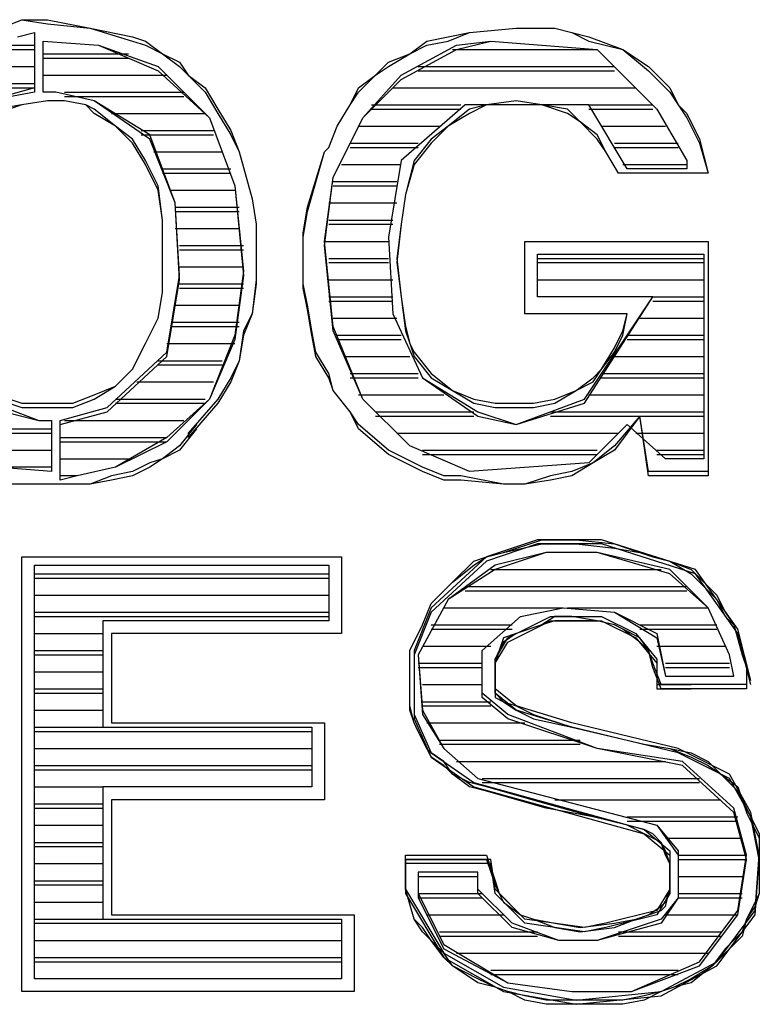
# Model space of a CAD drawing. Extents: x 11.9 to 28.1, y 10.8 to 21.2.
# Tile 18 of 56: x 16.01 to 16.183, y 17.095 to 17.326. Entities that reach past the tile are written whole.
import ezdxf

# ---------------------------------------------------------------- set-up
doc = ezdxf.new("R2010")
doc.units = 0
doc.layers.add('ASSYDWGTOP_pho', color=1, linetype='CONTINUOUS')

msp = doc.modelspace()

# ---------------------------------------------------------------- linework, layer by layer
at = {"layer": 'ASSYDWGTOP_pho'}
for points in [[(16.005, 17.324), (16.01, 17.326)], [(16.005, 17.324), (16.01, 17.326)], [(16.01, 17.326), (16.016, 17.326)], [(16.01, 17.326), (16.016, 17.325)], [(16.016, 17.326), (16.026, 17.324)], [(16.009, 17.322), (16.013, 17.323)], [(16.009, 17.322), (16.013, 17.323)], [(16.013, 17.323), (16.013, 17.31)], [(16.013, 17.323), (16.013, 17.309)], [(16.016, 17.325), (16.026, 17.324)], [(16.026, 17.324), (16.036, 17.322)], [(16.026, 17.324), (16.036, 17.321)], [(16.11, 17.322), (16.115, 17.323)], [(16.11, 17.321), (16.115, 17.323)], [(16.115, 17.323), (16.126, 17.324)], [(16.115, 17.323), (16.126, 17.324)], [(16.126, 17.324), (16.135, 17.324)], [(16.126, 17.324), (16.135, 17.324)], [(16.135, 17.324), (16.139, 17.323)], [(16.135, 17.324), (16.139, 17.323)], [(16.139, 17.323), (16.143, 17.322)], [(16.139, 17.323), (16.143, 17.321)], [(16.015, 17.309), (16.015, 17.321)], [(16.015, 17.321), (16.028, 17.32)], [(16.015, 17.309), (16.015, 17.321)], [(16.015, 17.321), (16.028, 17.32)], [(16.036, 17.322), (16.039, 17.321)], [(16.036, 17.321), (16.039, 17.32)], [(16.039, 17.321), (16.043, 17.318)], [(16.101, 17.318), (16.105, 17.321)], [(16.105, 17.321), (16.11, 17.322)], [(16.105, 17.32), (16.11, 17.321)], [(16.112, 17.32), (16.12, 17.321)], [(16.112, 17.319), (16.12, 17.321)], [(16.12, 17.321), (16.145, 17.319)], [(16.12, 17.321), (16.145, 17.319)], [(16.143, 17.322), (16.151, 17.319)], [(16.143, 17.321), (16.151, 17.319)], [(15.999, 17.32), (16.013, 17.32)], [(15.999, 17.319), (16.013, 17.319)], [(16.028, 17.32), (16.042, 17.315)], [(16.028, 17.32), (16.042, 17.314)], [(16.039, 17.32), (16.043, 17.318)], [(16.099, 17.313), (16.112, 17.32)], [(16.099, 17.312), (16.112, 17.319)], [(16.101, 17.318), (16.105, 17.32)], [(16.111, 17.319), (16.145, 17.319)], [(16.111, 17.319), (16.145, 17.319)], [(16.145, 17.319), (16.159, 17.305)], [(16.145, 17.319), (16.159, 17.305)], [(16.151, 17.319), (16.157, 17.315)], [(16.151, 17.319), (16.157, 17.314)], [(16.015, 17.318), (16.035, 17.318)], [(16.015, 17.317), (16.035, 17.317)], [(16.043, 17.318), (16.047, 17.316)], [(16.043, 17.318), (16.047, 17.315)], [(16.047, 17.316), (16.049, 17.313)], [(16.093, 17.313), (16.096, 17.316)], [(16.096, 17.316), (16.101, 17.318)], [(16.096, 17.315), (16.101, 17.318)], [(15.99, 17.315), (16.013, 17.315)], [(15.99, 17.315), (16.013, 17.315)], [(16.042, 17.315), (16.054, 17.303)], [(16.042, 17.314), (16.054, 17.303)], [(16.047, 17.315), (16.049, 17.313)], [(16.093, 17.313), (16.096, 17.315)], [(16.103, 17.315), (16.149, 17.315)], [(16.103, 17.314), (16.149, 17.314)], [(16.157, 17.315), (16.162, 17.31)], [(16.157, 17.314), (16.162, 17.309)], [(16.015, 17.313), (16.044, 17.313)], [(16.015, 17.313), (16.044, 17.313)], [(16.049, 17.313), (16.053, 17.31)], [(16.049, 17.313), (16.053, 17.309)], [(16.089, 17.31), (16.093, 17.313)], [(16.089, 17.309), (16.093, 17.313)], [(16.09, 17.303), (16.099, 17.313)], [(16.09, 17.303), (16.099, 17.312)], [(15.985, 17.311), (16.013, 17.311)], [(15.985, 17.31), (16.013, 17.31)], [(16.013, 17.31), (16.002, 17.307)], [(16.013, 17.309), (16.002, 17.307)], [(16.018, 17.309), (16.015, 17.309)], [(16.018, 17.309), (16.015, 17.309)], [(16.027, 17.307), (16.018, 17.309)], [(16.027, 17.307), (16.018, 17.309)], [(16.02, 17.309), (16.048, 17.309)], [(16.053, 17.31), (16.056, 17.305)], [(16.053, 17.309), (16.056, 17.304)], [(16.087, 17.306), (16.089, 17.31)], [(16.087, 17.306), (16.089, 17.309)], [(16.097, 17.31), (16.154, 17.31)], [(16.097, 17.31), (16.154, 17.31)], [(16.162, 17.31), (16.164, 17.306)], [(16.162, 17.309), (16.164, 17.306)], [(16.016, 17.307), (16.01, 17.306)], [(16.016, 17.307), (16.01, 17.306)], [(16.02, 17.307), (16.016, 17.307)], [(16.02, 17.307), (16.016, 17.307)], [(16.02, 17.308), (16.048, 17.308)], [(16.025, 17.306), (16.02, 17.307)], [(16.025, 17.306), (16.02, 17.307)], [(16.04, 17.299), (16.027, 17.307)], [(16.04, 17.298), (16.027, 17.307)], [(16.126, 17.307), (16.119, 17.306)], [(16.126, 17.307), (16.119, 17.306)], [(16.132, 17.306), (16.126, 17.307)], [(16.132, 17.306), (16.126, 17.307)], [(16.01, 17.306), (16.004, 17.305)], [(16.01, 17.306), (16.004, 17.304)], [(16.027, 17.305), (16.025, 17.306)], [(16.027, 17.304), (16.025, 17.306)], [(16.032, 17.301), (16.027, 17.305)], [(16.056, 17.305), (16.059, 17.3)], [(16.084, 17.301), (16.087, 17.306)], [(16.084, 17.301), (16.087, 17.306)], [(16.092, 17.306), (16.113, 17.306)], [(16.092, 17.305), (16.113, 17.305)], [(16.114, 17.306), (16.099, 17.293)], [(16.114, 17.306), (16.099, 17.293)], [(16.115, 17.305), (16.11, 17.301)], [(16.143, 17.306), (16.114, 17.306)], [(16.143, 17.306), (16.114, 17.306)], [(16.119, 17.306), (16.115, 17.305)], [(16.119, 17.306), (16.115, 17.304)], [(16.138, 17.305), (16.132, 17.306)], [(16.138, 17.304), (16.132, 17.306)], [(16.141, 17.302), (16.138, 17.305)], [(16.152, 17.291), (16.143, 17.306)], [(16.143, 17.306), (16.158, 17.306)], [(16.152, 17.291), (16.143, 17.306)], [(16.143, 17.305), (16.158, 17.305)], [(16.159, 17.305), (16.166, 17.293)], [(16.159, 17.305), (16.166, 17.293)], [(16.164, 17.306), (16.166, 17.304)], [(16.164, 17.306), (16.166, 17.303)], [(16.032, 17.301), (16.027, 17.304)], [(16.031, 17.304), (16.053, 17.304)], [(16.031, 17.304), (16.053, 17.304)], [(16.054, 17.303), (16.06, 17.287)], [(16.054, 17.303), (16.06, 17.287)], [(16.056, 17.304), (16.059, 17.299)], [(16.083, 17.289), (16.09, 17.303)], [(16.083, 17.289), (16.09, 17.303)], [(16.115, 17.304), (16.11, 17.301)], [(16.141, 17.302), (16.138, 17.304)], [(16.145, 17.299), (16.141, 17.302)], [(16.145, 17.298), (16.141, 17.302)], [(16.166, 17.304), (16.169, 17.298)], [(16.166, 17.303), (16.169, 17.297)], [(16.036, 17.298), (16.032, 17.301)], [(16.036, 17.297), (16.032, 17.301)], [(16.038, 17.3), (16.055, 17.3)], [(16.059, 17.3), (16.061, 17.295)], [(16.082, 17.296), (16.084, 17.301)], [(16.082, 17.296), (16.084, 17.301)], [(16.089, 17.301), (16.108, 17.301)], [(16.089, 17.301), (16.108, 17.301)], [(16.11, 17.301), (16.106, 17.298)], [(16.11, 17.301), (16.106, 17.297)], [(16.146, 17.301), (16.161, 17.301)], [(16.146, 17.301), (16.161, 17.301)], [(16.039, 17.293), (16.036, 17.298)], [(16.038, 17.299), (16.055, 17.299)], [(16.046, 17.283), (16.04, 17.299)], [(16.046, 17.283), (16.04, 17.298)], [(16.059, 17.299), (16.061, 17.295)], [(16.106, 17.298), (16.102, 17.293)], [(16.147, 17.295), (16.145, 17.299)], [(16.147, 17.295), (16.145, 17.298)], [(16.169, 17.298), (16.171, 17.29)], [(16.039, 17.292), (16.036, 17.297)], [(16.041, 17.295), (16.057, 17.295)], [(16.041, 17.295), (16.057, 17.295)], [(16.061, 17.295), (16.064, 17.284)], [(16.061, 17.295), (16.064, 17.284)], [(16.077, 17.282), (16.081, 17.295)], [(16.077, 17.281), (16.081, 17.295)], [(16.081, 17.295), (16.082, 17.296)], [(16.081, 17.295), (16.082, 17.296)], [(16.087, 17.297), (16.103, 17.297)], [(16.087, 17.296), (16.103, 17.296)], [(16.106, 17.297), (16.102, 17.292)], [(16.15, 17.29), (16.147, 17.295)], [(16.15, 17.29), (16.147, 17.295)], [(16.149, 17.297), (16.164, 17.297)], [(16.149, 17.296), (16.164, 17.296)], [(16.169, 17.297), (16.171, 17.29)], [(16.042, 17.287), (16.039, 17.293)], [(16.099, 17.293), (16.096, 17.275)], [(16.099, 17.293), (16.096, 17.275)], [(16.102, 17.293), (16.1, 17.285)], [(16.166, 17.293), (16.166, 17.291)], [(16.166, 17.293), (16.166, 17.291)], [(16.042, 17.286), (16.039, 17.292)], [(16.043, 17.291), (16.059, 17.291)], [(16.085, 17.292), (16.099, 17.292)], [(16.085, 17.292), (16.099, 17.292)], [(16.102, 17.292), (16.1, 17.285)], [(16.151, 17.292), (16.166, 17.292)], [(16.151, 17.292), (16.166, 17.292)], [(16.166, 17.291), (16.152, 17.291)], [(16.166, 17.291), (16.152, 17.291)], [(16.043, 17.29), (16.059, 17.29)], [(16.081, 17.274), (16.083, 17.289)], [(16.081, 17.273), (16.083, 17.289)], [(16.171, 17.29), (16.15, 17.29)], [(16.171, 17.29), (16.15, 17.29)], [(16.043, 17.279), (16.042, 17.287)], [(16.043, 17.279), (16.042, 17.286)], [(16.045, 17.286), (16.06, 17.286)], [(16.045, 17.286), (16.06, 17.286)], [(16.06, 17.287), (16.062, 17.267)], [(16.06, 17.287), (16.062, 17.266)], [(16.083, 17.288), (16.098, 17.288)], [(16.083, 17.287), (16.098, 17.287)], [(16.064, 17.284), (16.065, 17.278)], [(16.064, 17.284), (16.065, 17.278)], [(16.1, 17.285), (16.099, 17.278)], [(16.1, 17.285), (16.099, 17.278)], [(16.047, 17.266), (16.046, 17.283)], [(16.047, 17.265), (16.046, 17.283)], [(16.046, 17.282), (16.061, 17.282)], [(16.076, 17.276), (16.077, 17.282)], [(16.082, 17.283), (16.098, 17.283)], [(16.082, 17.283), (16.098, 17.283)], [(16.043, 17.262), (16.043, 17.279)], [(16.043, 17.262), (16.043, 17.279)], [(16.046, 17.281), (16.061, 17.281)], [(16.076, 17.275), (16.077, 17.281)], [(16.082, 17.279), (16.097, 17.279)], [(16.046, 17.277), (16.061, 17.277)], [(16.046, 17.277), (16.061, 17.277)], [(16.065, 17.278), (16.065, 17.265)], [(16.065, 17.278), (16.065, 17.264)], [(16.082, 17.278), (16.097, 17.278)], [(16.099, 17.278), (16.098, 17.27)], [(16.099, 17.278), (16.098, 17.269)], [(16.076, 17.264), (16.076, 17.276)], [(16.076, 17.263), (16.076, 17.275)], [(16.096, 17.275), (16.097, 17.257)], [(16.096, 17.275), (16.097, 17.257)], [(16.047, 17.273), (16.062, 17.273)], [(16.047, 17.272), (16.062, 17.272)], [(16.083, 17.254), (16.081, 17.274)], [(16.081, 17.274), (16.096, 17.274)], [(16.081, 17.274), (16.096, 17.274)], [(16.083, 17.253), (16.081, 17.273)], [(16.128, 17.257), (16.128, 17.274)], [(16.128, 17.274), (16.171, 17.274)], [(16.128, 17.257), (16.128, 17.274)], [(16.128, 17.274), (16.171, 17.274)], [(16.171, 17.274), (16.171, 17.22)], [(16.171, 17.274), (16.171, 17.219)], [(16.082, 17.27), (16.096, 17.27)], [(16.098, 17.27), (16.099, 17.261)], [(16.131, 17.261), (16.131, 17.271)], [(16.131, 17.271), (16.17, 17.271)], [(16.131, 17.261), (16.131, 17.271)], [(16.131, 17.271), (16.17, 17.271)], [(16.131, 17.27), (16.17, 17.27)], [(16.17, 17.271), (16.17, 17.223)], [(16.17, 17.271), (16.17, 17.223)], [(16.047, 17.268), (16.062, 17.268)], [(16.047, 17.268), (16.062, 17.268)], [(16.082, 17.269), (16.096, 17.269)], [(16.098, 17.269), (16.099, 17.261)], [(16.131, 17.269), (16.17, 17.269)], [(16.044, 17.248), (16.047, 17.266)], [(16.044, 17.247), (16.047, 17.265)], [(16.062, 17.267), (16.06, 17.252)], [(16.062, 17.266), (16.06, 17.251)], [(16.065, 17.265), (16.064, 17.257)], [(16.082, 17.265), (16.097, 17.265)], [(16.082, 17.265), (16.097, 17.265)], [(16.131, 17.265), (16.17, 17.265)], [(16.131, 17.265), (16.17, 17.265)], [(16.047, 17.264), (16.062, 17.264)], [(16.047, 17.263), (16.062, 17.263)], [(16.065, 17.264), (16.064, 17.257)], [(16.077, 17.259), (16.076, 17.264)], [(16.077, 17.258), (16.076, 17.263)], [(16.042, 17.256), (16.043, 17.262)], [(16.042, 17.256), (16.043, 17.262)], [(16.082, 17.261), (16.097, 17.261)], [(16.099, 17.261), (16.1, 17.254)], [(16.099, 17.261), (16.1, 17.253)], [(16.158, 17.261), (16.131, 17.261)], [(16.158, 17.261), (16.131, 17.261)], [(16.142, 17.237), (16.158, 17.261)], [(16.142, 17.236), (16.158, 17.261)], [(16.158, 17.261), (16.17, 17.261)], [(16.046, 17.259), (16.061, 17.259)], [(16.046, 17.259), (16.061, 17.259)], [(16.078, 17.253), (16.077, 17.259)], [(16.082, 17.26), (16.097, 17.26)], [(16.158, 17.26), (16.17, 17.26)], [(16.039, 17.25), (16.042, 17.256)], [(16.039, 17.25), (16.042, 17.256)], [(16.064, 17.257), (16.062, 17.253)], [(16.064, 17.257), (16.062, 17.252)], [(16.078, 17.252), (16.077, 17.258)], [(16.083, 17.256), (16.098, 17.256)], [(16.083, 17.256), (16.098, 17.256)], [(16.097, 17.257), (16.104, 17.242)], [(16.097, 17.257), (16.104, 17.242)], [(16.152, 17.257), (16.128, 17.257)], [(16.152, 17.257), (16.128, 17.257)], [(16.151, 17.253), (16.152, 17.257)], [(16.151, 17.252), (16.152, 17.257)], [(16.155, 17.256), (16.17, 17.256)], [(16.155, 17.256), (16.17, 17.256)], [(16.045, 17.255), (16.061, 17.255)], [(16.045, 17.254), (16.061, 17.254)], [(16.09, 17.237), (16.083, 17.254)], [(16.1, 17.254), (16.101, 17.25)], [(16.06, 17.252), (16.054, 17.237)], [(16.062, 17.253), (16.061, 17.246)], [(16.062, 17.252), (16.061, 17.246)], [(16.079, 17.248), (16.078, 17.253)], [(16.079, 17.247), (16.078, 17.252)], [(16.09, 17.237), (16.083, 17.253)], [(16.084, 17.252), (16.099, 17.252)], [(16.1, 17.253), (16.101, 17.25)], [(16.149, 17.249), (16.151, 17.253)], [(16.149, 17.248), (16.151, 17.252)], [(16.152, 17.252), (16.17, 17.252)], [(16.036, 17.244), (16.039, 17.25)], [(16.036, 17.244), (16.039, 17.25)], [(16.044, 17.25), (16.06, 17.25)], [(16.044, 17.25), (16.06, 17.25)], [(16.06, 17.251), (16.054, 17.237)], [(16.084, 17.251), (16.099, 17.251)], [(16.101, 17.25), (16.102, 17.248)], [(16.101, 17.25), (16.102, 17.247)], [(16.146, 17.244), (16.149, 17.249)], [(16.152, 17.251), (16.17, 17.251)], [(16.03, 17.235), (16.044, 17.248)], [(16.03, 17.234), (16.044, 17.247)], [(16.082, 17.243), (16.079, 17.248)], [(16.082, 17.242), (16.079, 17.247)], [(16.086, 17.247), (16.101, 17.247)], [(16.086, 17.247), (16.101, 17.247)], [(16.102, 17.248), (16.106, 17.243)], [(16.102, 17.247), (16.106, 17.242)], [(16.146, 17.244), (16.149, 17.248)], [(16.149, 17.247), (16.17, 17.247)], [(16.149, 17.247), (16.17, 17.247)], [(16.042, 17.246), (16.057, 17.246)], [(16.042, 17.245), (16.057, 17.245)], [(16.061, 17.246), (16.059, 17.242)], [(16.061, 17.246), (16.059, 17.241)], [(16.032, 17.24), (16.036, 17.244)], [(16.032, 17.24), (16.036, 17.244)], [(16.059, 17.242), (16.056, 17.237)], [(16.083, 17.239), (16.082, 17.243)], [(16.083, 17.239), (16.082, 17.242)], [(16.087, 17.243), (16.103, 17.243)], [(16.087, 17.242), (16.103, 17.242)], [(16.104, 17.242), (16.117, 17.234)], [(16.104, 17.242), (16.117, 17.233)], [(16.106, 17.243), (16.111, 17.239)], [(16.106, 17.242), (16.111, 17.239)], [(16.14, 17.239), (16.144, 17.242)], [(16.144, 17.242), (16.146, 17.244)], [(16.144, 17.241), (16.146, 17.244)], [(16.146, 17.243), (16.17, 17.243)], [(16.146, 17.242), (16.17, 17.242)], [(16.027, 17.238), (16.032, 17.24)], [(16.027, 17.237), (16.032, 17.24)], [(16.037, 17.241), (16.055, 17.241)], [(16.037, 17.241), (16.055, 17.241)], [(16.059, 17.241), (16.056, 17.236)], [(16.14, 17.239), (16.144, 17.241)], [(16.004, 17.238), (16.01, 17.236)], [(16.022, 17.236), (16.027, 17.238)], [(16.087, 17.234), (16.083, 17.239)], [(16.087, 17.234), (16.083, 17.239)], [(16.089, 17.238), (16.109, 17.238)], [(16.089, 17.238), (16.109, 17.238)], [(16.111, 17.239), (16.116, 17.237)], [(16.111, 17.239), (16.116, 17.236)], [(16.135, 17.237), (16.14, 17.239)], [(16.135, 17.236), (16.14, 17.239)], [(16.143, 17.238), (16.17, 17.238)], [(16.143, 17.238), (16.17, 17.238)], [(16.004, 17.237), (16.01, 17.235)], [(16.006, 17.235), (16.014, 17.232)], [(16.01, 17.236), (16.022, 17.236)], [(16.01, 17.235), (16.022, 17.235)], [(16.019, 17.232), (16.03, 17.235)], [(16.022, 17.235), (16.027, 17.237)], [(16.032, 17.237), (16.053, 17.237)], [(16.032, 17.236), (16.053, 17.236)], [(16.054, 17.237), (16.044, 17.228)], [(16.054, 17.237), (16.044, 17.227)], [(16.056, 17.237), (16.049, 17.229)], [(16.056, 17.236), (16.049, 17.228)], [(16.101, 17.226), (16.09, 17.237)], [(16.101, 17.226), (16.09, 17.237)], [(16.116, 17.237), (16.121, 17.236)], [(16.116, 17.236), (16.121, 17.235)], [(16.121, 17.236), (16.13, 17.236)], [(16.121, 17.235), (16.13, 17.235)], [(16.126, 17.231), (16.142, 17.237)], [(16.126, 17.231), (16.142, 17.236)], [(16.13, 17.236), (16.135, 17.237)], [(16.13, 17.235), (16.135, 17.236)], [(16.006, 17.234), (16.014, 17.232)], [(16.019, 17.231), (16.03, 17.234)], [(16.089, 17.231), (16.087, 17.234)], [(16.089, 17.23), (16.087, 17.234)], [(16.093, 17.234), (16.116, 17.234)], [(16.093, 17.233), (16.116, 17.233)], [(16.117, 17.234), (16.126, 17.231)], [(16.117, 17.233), (16.126, 17.231)], [(16.134, 17.234), (16.17, 17.234)], [(16.134, 17.233), (16.17, 17.233)], [(16.155, 17.233), (16.149, 17.226)], [(16.155, 17.233), (16.149, 17.225)], [(16.157, 17.22), (16.155, 17.233)], [(16.157, 17.219), (16.155, 17.233)], [(16.014, 17.232), (16.017, 17.232)], [(16.014, 17.232), (16.017, 17.232)], [(16.017, 17.232), (16.017, 17.221)], [(16.017, 17.232), (16.017, 17.22)], [(16.019, 17.219), (16.019, 17.232)], [(16.019, 17.218), (16.019, 17.231)], [(16.02, 17.232), (16.048, 17.232)], [(16.02, 17.232), (16.048, 17.232)], [(16.051, 17.231), (16.047, 17.226)], [(16.096, 17.225), (16.089, 17.231)], [(16.152, 17.231), (16.143, 17.222)], [(16.152, 17.231), (16.143, 17.222)], [(16.161, 17.223), (16.152, 17.231)], [(16.161, 17.223), (16.152, 17.231)], [(15.988, 17.23), (16.017, 17.23)], [(15.988, 17.229), (16.017, 17.229)], [(16.019, 17.228), (16.044, 17.228)], [(16.044, 17.228), (16.032, 17.221)], [(16.051, 17.23), (16.047, 17.225)], [(16.049, 17.229), (16.049, 17.228)], [(16.049, 17.228), (16.049, 17.228)], [(16.096, 17.224), (16.089, 17.23)], [(16.098, 17.229), (16.15, 17.229)], [(16.098, 17.229), (16.15, 17.229)], [(16.154, 17.229), (16.17, 17.229)], [(16.154, 17.229), (16.17, 17.229)], [(16.019, 17.227), (16.044, 17.227)], [(16.044, 17.227), (16.032, 17.221)], [(16.047, 17.226), (16.043, 17.223)], [(16.115, 17.22), (16.101, 17.226)], [(16.115, 17.22), (16.101, 17.226)], [(16.149, 17.226), (16.144, 17.222)], [(15.995, 17.225), (16.017, 17.225)], [(15.995, 17.225), (16.017, 17.225)], [(16.047, 17.225), (16.043, 17.223)], [(16.104, 17.221), (16.096, 17.225)], [(16.104, 17.22), (16.096, 17.224)], [(16.104, 17.225), (16.145, 17.225)], [(16.104, 17.224), (16.145, 17.224)], [(16.149, 17.225), (16.144, 17.222)], [(16.159, 17.225), (16.17, 17.225)], [(16.159, 17.224), (16.17, 17.224)], [(16.019, 17.223), (16.035, 17.223)], [(16.019, 17.223), (16.035, 17.223)], [(16.04, 17.222), (16.036, 17.22)], [(16.043, 17.223), (16.04, 17.222)], [(16.043, 17.223), (16.04, 17.221)], [(16.143, 17.222), (16.115, 17.22)], [(16.143, 17.222), (16.115, 17.22)], [(16.144, 17.222), (16.139, 17.22)], [(16.144, 17.222), (16.139, 17.219)], [(16.17, 17.223), (16.161, 17.223)], [(16.17, 17.223), (16.161, 17.223)], [(16.017, 17.221), (16.004, 17.221)], [(16.017, 17.22), (16.004, 17.221)], [(16.023, 17.219), (16.019, 17.219)], [(16.023, 17.219), (16.019, 17.218)], [(16.032, 17.221), (16.023, 17.219)], [(16.032, 17.221), (16.023, 17.219)], [(16.031, 17.219), (16.026, 17.217)], [(16.036, 17.22), (16.031, 17.219)], [(16.036, 17.219), (16.031, 17.218)], [(16.04, 17.221), (16.036, 17.219)], [(16.109, 17.219), (16.104, 17.221)], [(16.109, 17.218), (16.104, 17.22)], [(16.113, 17.219), (16.109, 17.219)], [(16.123, 17.217), (16.113, 17.219)], [(16.134, 17.219), (16.128, 17.217)], [(16.139, 17.22), (16.134, 17.219)], [(16.139, 17.219), (16.134, 17.218)], [(16.171, 17.22), (16.157, 17.22)], [(16.171, 17.219), (16.157, 17.219)], [(16.026, 17.217), (16.005, 17.217)], [(16.026, 17.217), (16.005, 17.217)], [(16.031, 17.218), (16.026, 17.217)], [(16.113, 17.218), (16.109, 17.218)], [(16.123, 17.217), (16.113, 17.218)], [(16.128, 17.217), (16.123, 17.217)], [(16.128, 17.217), (16.123, 17.217)], [(16.134, 17.218), (16.128, 17.217)], [(16.131, 17.204), (16.119, 17.2)], [(16.131, 17.203), (16.119, 17.199)], [(16.123, 17.201), (16.132, 17.204)], [(16.123, 17.201), (16.132, 17.203)], [(16.146, 17.204), (16.131, 17.204)], [(16.146, 17.203), (16.131, 17.203)], [(16.132, 17.204), (16.14, 17.204)], [(16.132, 17.203), (16.14, 17.203)], [(16.14, 17.204), (16.149, 17.203)], [(16.14, 17.203), (16.149, 17.202)], [(16.168, 17.197), (16.146, 17.204)], [(16.168, 17.196), (16.146, 17.203)], [(16.149, 17.203), (16.155, 17.201)], [(16.119, 17.2), (16.123, 17.201)], [(16.119, 17.2), (16.123, 17.201)], [(16.133, 17.201), (16.121, 17.198)], [(16.133, 17.201), (16.121, 17.197)], [(16.145, 17.201), (16.133, 17.201)], [(16.145, 17.201), (16.133, 17.201)], [(16.162, 17.197), (16.145, 17.201)], [(16.162, 17.196), (16.145, 17.201)], [(16.149, 17.202), (16.155, 17.201)], [(16.155, 17.201), (16.158, 17.2)], [(16.155, 17.201), (16.158, 17.2)], [(16.01, 17.098), (16.01, 17.2)], [(16.01, 17.2), (16.085, 17.2)], [(16.01, 17.098), (16.01, 17.2)], [(16.01, 17.2), (16.085, 17.2)], [(16.013, 17.101), (16.013, 17.198)], [(16.013, 17.198), (16.082, 17.198)], [(16.013, 17.101), (16.013, 17.198)], [(16.013, 17.198), (16.082, 17.198)], [(16.082, 17.198), (16.082, 17.185)], [(16.082, 17.198), (16.082, 17.185)], [(16.085, 17.2), (16.085, 17.182)], [(16.085, 17.2), (16.085, 17.182)], [(16.119, 17.2), (16.106, 17.188)], [(16.119, 17.199), (16.106, 17.187)], [(16.121, 17.198), (16.11, 17.19)], [(16.111, 17.194), (16.116, 17.199)], [(16.111, 17.194), (16.116, 17.198)], [(16.116, 17.199), (16.119, 17.2)], [(16.116, 17.198), (16.119, 17.2)], [(16.158, 17.2), (16.162, 17.199)], [(16.158, 17.2), (16.162, 17.199)], [(16.162, 17.199), (16.167, 17.197)], [(16.162, 17.199), (16.167, 17.196)], [(16.013, 17.196), (16.082, 17.196)], [(16.121, 17.197), (16.11, 17.19)], [(16.12, 17.197), (16.16, 17.197)], [(16.12, 17.197), (16.16, 17.197)], [(16.171, 17.188), (16.162, 17.197)], [(16.171, 17.188), (16.162, 17.196)], [(16.167, 17.197), (16.173, 17.191)], [(16.167, 17.196), (16.173, 17.19)], [(16.178, 17.183), (16.168, 17.197)], [(16.178, 17.182), (16.168, 17.196)], [(16.013, 17.195), (16.082, 17.195)], [(16.106, 17.189), (16.111, 17.194)], [(16.106, 17.189), (16.111, 17.194)], [(16.114, 17.193), (16.166, 17.193)], [(16.114, 17.192), (16.166, 17.192)], [(16.013, 17.191), (16.082, 17.191)], [(16.013, 17.191), (16.082, 17.191)], [(16.11, 17.19), (16.103, 17.177)], [(16.11, 17.19), (16.103, 17.177)], [(16.104, 17.184), (16.106, 17.189)], [(16.104, 17.184), (16.106, 17.189)], [(16.173, 17.191), (16.175, 17.187)], [(16.173, 17.19), (16.175, 17.186)], [(16.013, 17.187), (16.082, 17.187)], [(16.106, 17.188), (16.102, 17.178)], [(16.106, 17.187), (16.102, 17.177)], [(16.109, 17.188), (16.137, 17.188)], [(16.109, 17.188), (16.137, 17.188)], [(16.127, 17.186), (16.137, 17.188)], [(16.127, 17.186), (16.137, 17.188)], [(16.137, 17.188), (16.149, 17.187)], [(16.137, 17.188), (16.149, 17.187)], [(16.138, 17.188), (16.171, 17.188)], [(16.138, 17.188), (16.171, 17.188)], [(16.149, 17.187), (16.159, 17.182)], [(16.149, 17.187), (16.159, 17.181)], [(16.176, 17.177), (16.171, 17.188)], [(16.176, 17.177), (16.171, 17.188)], [(16.175, 17.187), (16.177, 17.184)], [(16.013, 17.186), (16.082, 17.186)], [(16.082, 17.185), (16.029, 17.185)], [(16.029, 17.185), (16.029, 17.16)], [(16.082, 17.185), (16.029, 17.185)], [(16.029, 17.185), (16.029, 17.16)], [(16.118, 17.178), (16.127, 17.186)], [(16.118, 17.178), (16.127, 17.186)], [(16.124, 17.181), (16.134, 17.186)], [(16.124, 17.18), (16.134, 17.185)], [(16.135, 17.186), (16.132, 17.184)], [(16.135, 17.185), (16.132, 17.184)], [(16.134, 17.186), (16.146, 17.186)], [(16.134, 17.185), (16.146, 17.185)], [(16.139, 17.186), (16.135, 17.186)], [(16.139, 17.185), (16.135, 17.185)], [(16.145, 17.185), (16.139, 17.186)], [(16.145, 17.185), (16.139, 17.185)], [(16.149, 17.184), (16.145, 17.185)], [(16.149, 17.184), (16.145, 17.185)], [(16.146, 17.186), (16.154, 17.182)], [(16.146, 17.185), (16.154, 17.181)], [(16.175, 17.186), (16.177, 17.184)], [(16.013, 17.182), (16.029, 17.182)], [(16.013, 17.182), (16.029, 17.182)], [(16.085, 17.182), (16.031, 17.182)], [(16.031, 17.182), (16.031, 17.161)], [(16.085, 17.182), (16.031, 17.182)], [(16.031, 17.182), (16.031, 17.161)], [(16.101, 17.178), (16.104, 17.184)], [(16.101, 17.178), (16.104, 17.184)], [(16.106, 17.184), (16.125, 17.184)], [(16.106, 17.183), (16.125, 17.183)], [(16.126, 17.182), (16.123, 17.181)], [(16.126, 17.182), (16.123, 17.18)], [(16.132, 17.184), (16.126, 17.182)], [(16.132, 17.184), (16.126, 17.182)], [(16.151, 17.183), (16.149, 17.184)], [(16.151, 17.183), (16.149, 17.184)], [(16.155, 17.181), (16.151, 17.183)], [(16.155, 17.18), (16.151, 17.183)], [(16.154, 17.182), (16.159, 17.176)], [(16.155, 17.184), (16.173, 17.184)], [(16.155, 17.183), (16.173, 17.183)], [(16.159, 17.182), (16.161, 17.172)], [(16.177, 17.184), (16.179, 17.177)], [(16.177, 17.184), (16.179, 17.177)], [(16.181, 17.171), (16.178, 17.183)], [(16.181, 17.17), (16.178, 17.182)], [(16.121, 17.176), (16.124, 17.181)], [(16.121, 17.175), (16.124, 17.18)], [(16.123, 17.181), (16.122, 17.178)], [(16.123, 17.18), (16.122, 17.178)], [(16.154, 17.181), (16.159, 17.175)], [(16.157, 17.178), (16.155, 17.181)], [(16.157, 17.178), (16.155, 17.18)], [(16.159, 17.181), (16.161, 17.172)], [(16.013, 17.178), (16.029, 17.178)], [(16.101, 17.165), (16.101, 17.178)], [(16.101, 17.164), (16.101, 17.178)], [(16.102, 17.178), (16.102, 17.163)], [(16.104, 17.179), (16.12, 17.179)], [(16.104, 17.179), (16.12, 17.179)], [(16.118, 17.168), (16.118, 17.178)], [(16.118, 17.167), (16.118, 17.178)], [(16.122, 17.178), (16.121, 17.176)], [(16.122, 17.178), (16.121, 17.175)], [(16.158, 17.175), (16.157, 17.178)], [(16.158, 17.174), (16.157, 17.178)], [(16.159, 17.179), (16.175, 17.179)], [(16.159, 17.179), (16.175, 17.179)], [(16.013, 17.177), (16.029, 17.177)], [(16.102, 17.177), (16.102, 17.162)], [(16.103, 17.177), (16.104, 17.164)], [(16.103, 17.177), (16.104, 17.163)], [(16.103, 17.175), (16.118, 17.175)], [(16.121, 17.176), (16.121, 17.17)], [(16.121, 17.169), (16.121, 17.176)], [(16.121, 17.175), (16.121, 17.169)], [(16.121, 17.168), (16.121, 17.175)], [(16.16, 17.17), (16.158, 17.175)], [(16.159, 17.176), (16.159, 17.17)], [(16.159, 17.175), (16.159, 17.169)], [(16.161, 17.175), (16.176, 17.175)], [(16.177, 17.172), (16.176, 17.177)], [(16.177, 17.172), (16.176, 17.177)], [(16.179, 17.177), (16.18, 17.174)], [(16.179, 17.177), (16.18, 17.174)], [(16.013, 17.173), (16.029, 17.173)], [(16.013, 17.173), (16.029, 17.173)], [(16.103, 17.174), (16.118, 17.174)], [(16.16, 17.169), (16.158, 17.174)], [(16.161, 17.174), (16.176, 17.174)], [(16.18, 17.174), (16.18, 17.17)], [(16.18, 17.174), (16.18, 17.169)], [(16.161, 17.172), (16.177, 17.172)], [(16.161, 17.172), (16.177, 17.172)], [(16.013, 17.169), (16.029, 17.169)], [(16.013, 17.168), (16.029, 17.168)], [(16.104, 17.17), (16.118, 17.17)], [(16.104, 17.17), (16.118, 17.17)], [(16.124, 17.163), (16.118, 17.168)], [(16.121, 17.17), (16.121, 17.168)], [(16.121, 17.169), (16.121, 17.167)], [(16.126, 17.165), (16.121, 17.169)], [(16.121, 17.168), (16.123, 17.166)], [(16.126, 17.164), (16.121, 17.168)], [(16.159, 17.17), (16.167, 17.17)], [(16.159, 17.169), (16.167, 17.169)], [(16.18, 17.17), (16.16, 17.17)], [(16.18, 17.169), (16.16, 17.169)], [(16.104, 17.166), (16.12, 17.166)], [(16.124, 17.162), (16.118, 17.167)], [(16.121, 17.167), (16.123, 17.166)], [(16.123, 17.166), (16.126, 17.165)], [(16.123, 17.166), (16.126, 17.164)], [(16.013, 17.164), (16.029, 17.164)], [(16.013, 17.164), (16.029, 17.164)], [(16.102, 17.161), (16.101, 17.165)], [(16.102, 17.161), (16.101, 17.164)], [(16.104, 17.165), (16.12, 17.165)], [(16.104, 17.164), (16.109, 17.155)], [(16.126, 17.165), (16.13, 17.163)], [(16.139, 17.161), (16.126, 17.165)], [(16.126, 17.164), (16.13, 17.162)], [(16.139, 17.16), (16.126, 17.164)], [(16.031, 17.161), (16.081, 17.161)], [(16.031, 17.161), (16.081, 17.161)], [(16.081, 17.161), (16.081, 17.143)], [(16.081, 17.161), (16.081, 17.143)], [(16.102, 17.163), (16.106, 17.154)], [(16.102, 17.162), (16.106, 17.153)], [(16.103, 17.159), (16.102, 17.161)], [(16.103, 17.159), (16.102, 17.161)], [(16.104, 17.163), (16.109, 17.155)], [(16.105, 17.161), (16.128, 17.161)], [(16.105, 17.161), (16.128, 17.161)], [(16.145, 17.155), (16.124, 17.163)], [(16.145, 17.155), (16.124, 17.162)], [(16.13, 17.163), (16.139, 17.16)], [(16.13, 17.162), (16.139, 17.16)], [(16.164, 17.155), (16.139, 17.161)], [(16.013, 17.16), (16.078, 17.16)], [(16.013, 17.159), (16.078, 17.159)], [(16.029, 17.16), (16.078, 17.16)], [(16.029, 17.16), (16.078, 17.16)], [(16.078, 17.16), (16.078, 17.146)], [(16.078, 17.16), (16.078, 17.146)], [(16.105, 17.155), (16.103, 17.159)], [(16.105, 17.155), (16.103, 17.159)], [(16.139, 17.16), (16.156, 17.156)], [(16.139, 17.16), (16.156, 17.156)], [(16.164, 17.154), (16.139, 17.16)], [(16.108, 17.157), (16.141, 17.157)], [(16.013, 17.155), (16.078, 17.155)], [(16.013, 17.155), (16.078, 17.155)], [(16.106, 17.154), (16.105, 17.155)], [(16.106, 17.153), (16.105, 17.155)], [(16.108, 17.156), (16.141, 17.156)], [(16.109, 17.155), (16.117, 17.148)], [(16.109, 17.155), (16.117, 17.148)], [(16.165, 17.152), (16.145, 17.155)], [(16.165, 17.151), (16.145, 17.155)], [(16.156, 17.156), (16.162, 17.155)], [(16.156, 17.156), (16.162, 17.155)], [(16.162, 17.155), (16.167, 17.154)], [(16.162, 17.155), (16.167, 17.153)], [(16.176, 17.149), (16.164, 17.155)], [(16.109, 17.152), (16.106, 17.154)], [(16.106, 17.154), (16.116, 17.147)], [(16.109, 17.151), (16.106, 17.153)], [(16.106, 17.153), (16.116, 17.146)], [(16.111, 17.149), (16.109, 17.152)], [(16.112, 17.152), (16.161, 17.152)], [(16.112, 17.152), (16.161, 17.152)], [(16.176, 17.148), (16.164, 17.154)], [(16.177, 17.141), (16.165, 17.152)], [(16.167, 17.154), (16.171, 17.152)], [(16.167, 17.153), (16.171, 17.151)], [(16.171, 17.152), (16.174, 17.149)], [(16.013, 17.151), (16.078, 17.151)], [(16.013, 17.15), (16.078, 17.15)], [(16.111, 17.149), (16.109, 17.151)], [(16.177, 17.14), (16.165, 17.151)], [(16.171, 17.151), (16.174, 17.149)], [(16.115, 17.147), (16.111, 17.149)], [(16.115, 17.146), (16.111, 17.149)], [(16.117, 17.148), (16.159, 17.137)], [(16.117, 17.148), (16.159, 17.137)], [(16.118, 17.148), (16.169, 17.148)], [(16.174, 17.149), (16.178, 17.146)], [(16.174, 17.149), (16.178, 17.145)], [(16.181, 17.14), (16.176, 17.149)], [(16.181, 17.139), (16.176, 17.148)], [(16.013, 17.146), (16.029, 17.146)], [(16.013, 17.146), (16.029, 17.146)], [(16.078, 17.146), (16.029, 17.146)], [(16.029, 17.146), (16.029, 17.115)], [(16.078, 17.146), (16.029, 17.146)], [(16.029, 17.146), (16.029, 17.115)], [(16.119, 17.146), (16.115, 17.147)], [(16.119, 17.145), (16.115, 17.146)], [(16.116, 17.147), (16.156, 17.136)], [(16.116, 17.146), (16.156, 17.135)], [(16.118, 17.147), (16.169, 17.147)], [(16.133, 17.142), (16.119, 17.146)], [(16.133, 17.141), (16.119, 17.145)], [(16.178, 17.146), (16.179, 17.143)], [(16.178, 17.145), (16.179, 17.143)], [(16.081, 17.143), (16.031, 17.143)], [(16.031, 17.143), (16.031, 17.116)], [(16.081, 17.143), (16.031, 17.143)], [(16.031, 17.143), (16.031, 17.116)], [(16.135, 17.143), (16.174, 17.143)], [(16.135, 17.143), (16.174, 17.143)], [(16.179, 17.143), (16.18, 17.141)], [(16.179, 17.143), (16.18, 17.14)], [(16.013, 17.142), (16.029, 17.142)], [(16.013, 17.141), (16.029, 17.141)], [(16.144, 17.139), (16.133, 17.142)], [(16.144, 17.139), (16.133, 17.141)], [(16.18, 17.13), (16.177, 17.141)], [(16.18, 17.141), (16.183, 17.135)], [(16.152, 17.137), (16.144, 17.139)], [(16.152, 17.137), (16.144, 17.139)], [(16.152, 17.139), (16.178, 17.139)], [(16.152, 17.138), (16.178, 17.138)], [(16.18, 17.129), (16.177, 17.14)], [(16.18, 17.14), (16.183, 17.134)], [(16.183, 17.13), (16.181, 17.14)], [(16.183, 17.129), (16.181, 17.139)], [(16.013, 17.137), (16.029, 17.137)], [(16.013, 17.137), (16.029, 17.137)], [(16.156, 17.136), (16.152, 17.137)], [(16.156, 17.135), (16.152, 17.137)], [(16.158, 17.135), (16.156, 17.136)], [(16.156, 17.136), (16.162, 17.131)], [(16.159, 17.137), (16.164, 17.131)], [(16.159, 17.137), (16.164, 17.13)], [(16.158, 17.134), (16.156, 17.135)], [(16.156, 17.135), (16.162, 17.13)], [(16.16, 17.133), (16.158, 17.135)], [(16.16, 17.133), (16.158, 17.134)], [(16.161, 17.134), (16.179, 17.134)], [(16.161, 17.134), (16.179, 17.134)], [(16.183, 17.135), (16.183, 17.121)], [(16.183, 17.134), (16.183, 17.121)], [(16.013, 17.133), (16.029, 17.133)], [(16.013, 17.132), (16.029, 17.132)], [(16.161, 17.131), (16.16, 17.133)], [(16.161, 17.13), (16.16, 17.133)], [(16.162, 17.128), (16.161, 17.131)], [(16.162, 17.131), (16.162, 17.122)], [(16.164, 17.131), (16.164, 17.12)], [(16.1, 17.122), (16.1, 17.13)], [(16.1, 17.13), (16.119, 17.13)], [(16.1, 17.122), (16.1, 17.129)], [(16.1, 17.129), (16.119, 17.129)], [(16.12, 17.129), (16.1, 17.129)], [(16.1, 17.129), (16.1, 17.122)], [(16.119, 17.13), (16.121, 17.124)], [(16.119, 17.129), (16.121, 17.123)], [(16.121, 17.122), (16.12, 17.129)], [(16.162, 17.128), (16.161, 17.13)], [(16.162, 17.13), (16.162, 17.121)], [(16.164, 17.13), (16.18, 17.13)], [(16.164, 17.13), (16.164, 17.12)], [(16.164, 17.129), (16.18, 17.129)], [(16.178, 17.117), (16.18, 17.13)], [(16.178, 17.116), (16.18, 17.129)], [(16.182, 17.117), (16.183, 17.13)], [(16.182, 17.116), (16.183, 17.129)], [(16.013, 17.128), (16.029, 17.128)], [(16.013, 17.128), (16.029, 17.128)], [(16.12, 17.128), (16.1, 17.128)], [(16.1, 17.128), (16.1, 17.121)], [(16.121, 17.121), (16.12, 17.128)], [(16.162, 17.122), (16.162, 17.128)], [(16.162, 17.122), (16.162, 17.128)], [(16.117, 17.126), (16.103, 17.126)], [(16.103, 17.126), (16.103, 17.121)], [(16.117, 17.126), (16.103, 17.126)], [(16.103, 17.126), (16.103, 17.12)], [(16.103, 17.125), (16.117, 17.125)], [(16.103, 17.125), (16.117, 17.125)], [(16.117, 17.122), (16.117, 17.126)], [(16.117, 17.121), (16.117, 17.126)], [(16.164, 17.125), (16.179, 17.125)], [(16.164, 17.125), (16.179, 17.125)], [(16.013, 17.124), (16.029, 17.124)], [(16.013, 17.123), (16.029, 17.123)], [(16.102, 17.115), (16.1, 17.122)], [(16.102, 17.115), (16.1, 17.122)], [(16.1, 17.122), (16.109, 17.107)], [(16.125, 17.114), (16.117, 17.122)], [(16.121, 17.124), (16.122, 17.121)], [(16.121, 17.123), (16.122, 17.121)], [(16.128, 17.115), (16.121, 17.122)], [(16.162, 17.122), (16.159, 17.117)], [(16.161, 17.119), (16.162, 17.122)], [(16.161, 17.118), (16.162, 17.122)], [(16.1, 17.121), (16.109, 17.106)], [(16.103, 17.121), (16.109, 17.109)], [(16.103, 17.121), (16.118, 17.121)], [(16.103, 17.12), (16.109, 17.108)], [(16.103, 17.12), (16.118, 17.12)], [(16.125, 17.113), (16.117, 17.121)], [(16.128, 17.114), (16.121, 17.121)], [(16.122, 17.121), (16.123, 17.12)], [(16.122, 17.121), (16.123, 17.119)], [(16.123, 17.12), (16.127, 17.116)], [(16.162, 17.121), (16.159, 17.116)], [(16.164, 17.12), (16.16, 17.115)], [(16.164, 17.12), (16.16, 17.114)], [(16.164, 17.121), (16.179, 17.121)], [(16.164, 17.12), (16.179, 17.12)], [(16.183, 17.121), (16.182, 17.119)], [(16.183, 17.121), (16.182, 17.118)], [(16.013, 17.119), (16.029, 17.119)], [(16.013, 17.119), (16.029, 17.119)], [(16.123, 17.119), (16.127, 17.116)], [(16.157, 17.116), (16.16, 17.118)], [(16.16, 17.118), (16.161, 17.119)], [(16.16, 17.117), (16.161, 17.118)], [(16.182, 17.119), (16.18, 17.115)], [(16.182, 17.118), (16.18, 17.115)], [(16.013, 17.115), (16.085, 17.115)], [(16.029, 17.115), (16.085, 17.115)], [(16.029, 17.115), (16.085, 17.115)], [(16.031, 17.116), (16.088, 17.116)], [(16.031, 17.116), (16.088, 17.116)], [(16.085, 17.115), (16.085, 17.101)], [(16.085, 17.115), (16.085, 17.101)], [(16.088, 17.116), (16.088, 17.098)], [(16.088, 17.116), (16.088, 17.098)], [(16.104, 17.113), (16.102, 17.115)], [(16.104, 17.112), (16.102, 17.115)], [(16.105, 17.116), (16.123, 17.116)], [(16.105, 17.116), (16.123, 17.116)], [(16.127, 17.116), (16.13, 17.115)], [(16.127, 17.116), (16.13, 17.115)], [(16.142, 17.113), (16.128, 17.115)], [(16.13, 17.115), (16.135, 17.114)], [(16.13, 17.115), (16.135, 17.113)], [(16.16, 17.115), (16.145, 17.11)], [(16.159, 17.117), (16.147, 17.114)], [(16.159, 17.116), (16.147, 17.113)], [(16.149, 17.114), (16.154, 17.115)], [(16.149, 17.113), (16.154, 17.115)], [(16.154, 17.115), (16.157, 17.116)], [(16.154, 17.115), (16.157, 17.116)], [(16.157, 17.116), (16.16, 17.117)], [(16.161, 17.116), (16.178, 17.116)], [(16.161, 17.116), (16.178, 17.116)], [(16.169, 17.105), (16.178, 17.117)], [(16.169, 17.104), (16.178, 17.116)], [(16.173, 17.105), (16.182, 17.117)], [(16.173, 17.104), (16.182, 17.116)], [(16.18, 17.115), (16.179, 17.112)], [(16.18, 17.115), (16.179, 17.111)], [(16.013, 17.114), (16.085, 17.114)], [(16.106, 17.11), (16.104, 17.113)], [(16.136, 17.11), (16.125, 17.114)], [(16.136, 17.11), (16.125, 17.113)], [(16.142, 17.112), (16.128, 17.114)], [(16.135, 17.114), (16.141, 17.113)], [(16.135, 17.113), (16.141, 17.112)], [(16.141, 17.113), (16.149, 17.114)], [(16.141, 17.112), (16.149, 17.113)], [(16.147, 17.114), (16.142, 17.113)], [(16.147, 17.113), (16.142, 17.112)], [(16.16, 17.114), (16.145, 17.11)], [(16.106, 17.11), (16.104, 17.112)], [(16.108, 17.112), (16.131, 17.112)], [(16.108, 17.111), (16.131, 17.111)], [(16.15, 17.112), (16.174, 17.112)], [(16.15, 17.111), (16.174, 17.111)], [(16.179, 17.112), (16.175, 17.108)], [(16.179, 17.111), (16.175, 17.107)], [(16.013, 17.11), (16.085, 17.11)], [(16.013, 17.11), (16.085, 17.11)], [(16.109, 17.107), (16.106, 17.11)], [(16.109, 17.106), (16.106, 17.11)], [(16.109, 17.109), (16.124, 17.1)], [(16.109, 17.108), (16.124, 17.1)], [(16.145, 17.11), (16.136, 17.11)], [(16.145, 17.11), (16.136, 17.11)], [(16.175, 17.108), (16.172, 17.104)], [(16.013, 17.106), (16.085, 17.106)], [(16.111, 17.104), (16.109, 17.107)], [(16.109, 17.107), (16.123, 17.099)], [(16.111, 17.104), (16.109, 17.106)], [(16.109, 17.106), (16.123, 17.098)], [(16.112, 17.107), (16.171, 17.107)], [(16.112, 17.107), (16.171, 17.107)], [(16.175, 17.107), (16.172, 17.104)], [(16.013, 17.105), (16.085, 17.105)], [(16.117, 17.101), (16.111, 17.104)], [(16.117, 17.1), (16.111, 17.104)], [(16.153, 17.098), (16.169, 17.105)], [(16.153, 17.098), (16.169, 17.104)], [(16.16, 17.098), (16.173, 17.105)], [(16.16, 17.097), (16.173, 17.104)], [(16.172, 17.104), (16.167, 17.101)], [(16.172, 17.104), (16.167, 17.1)], [(16.085, 17.101), (16.013, 17.101)], [(16.085, 17.101), (16.013, 17.101)], [(16.121, 17.099), (16.117, 17.101)], [(16.12, 17.103), (16.164, 17.103)], [(16.12, 17.102), (16.164, 17.102)], [(16.167, 17.101), (16.163, 17.099)], [(16.121, 17.099), (16.117, 17.1)], [(16.124, 17.098), (16.121, 17.099)], [(16.124, 17.098), (16.121, 17.099)], [(16.123, 17.099), (16.14, 17.096)], [(16.124, 17.1), (16.139, 17.098)], [(16.124, 17.1), (16.139, 17.098)], [(16.163, 17.099), (16.16, 17.098)], [(16.163, 17.099), (16.16, 17.098)], [(16.167, 17.1), (16.163, 17.099)], [(16.088, 17.098), (16.01, 17.098)], [(16.088, 17.098), (16.01, 17.098)], [(16.123, 17.098), (16.14, 17.095)], [(16.128, 17.097), (16.124, 17.098)], [(16.128, 17.096), (16.124, 17.098)], [(16.133, 17.096), (16.128, 17.097)], [(16.139, 17.098), (16.153, 17.098)], [(16.139, 17.098), (16.153, 17.098)], [(16.14, 17.096), (16.16, 17.098)], [(16.14, 17.095), (16.16, 17.097)], [(16.156, 17.097), (16.151, 17.096)], [(16.16, 17.098), (16.156, 17.097)], [(16.16, 17.098), (16.156, 17.096)], [(16.133, 17.095), (16.128, 17.096)], [(16.143, 17.096), (16.133, 17.096)], [(16.143, 17.095), (16.133, 17.095)], [(16.151, 17.096), (16.143, 17.096)], [(16.151, 17.095), (16.143, 17.095)], [(16.156, 17.096), (16.151, 17.095)]]:
    msp.add_lwpolyline(points, dxfattribs=at)

doc.saveas('drawing.dxf')
